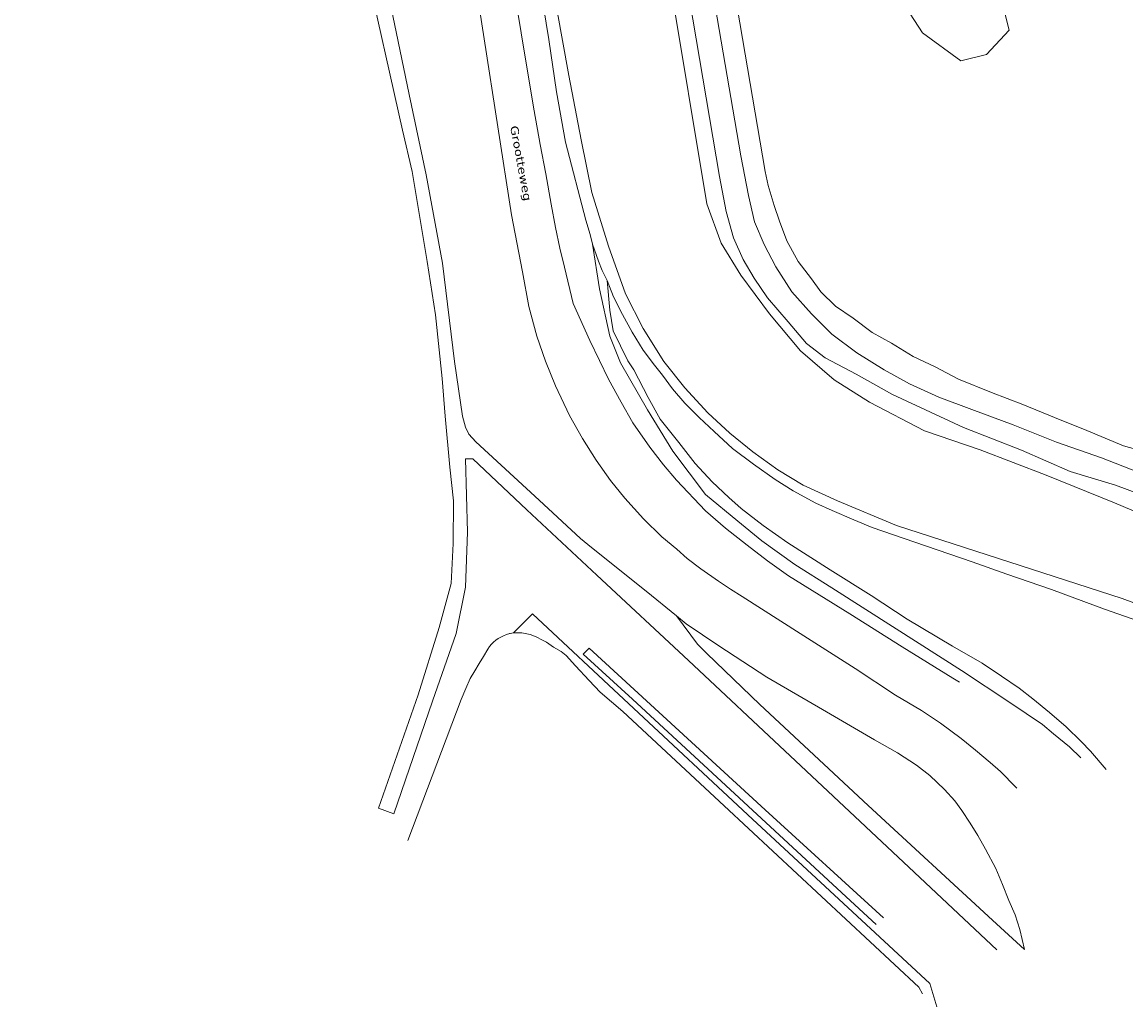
# Model space of a CAD drawing. Header units: metres. Extents: x 44942 to 45991, y 371239 to 373189.
# Tile 2 of 21: x 45108 to 45318, y 371720 to 371908. Entities that reach past the tile are written whole.
import ezdxf

# ---------------------------------------------------------------- set-up
doc = ezdxf.new("R2010")
doc.units = ezdxf.units.M
for name, color, linetype, lineweight in [('TEKST_GEO_straatnaam', 252, 'Continuous', 18), ('TOPO_GEO_kant gesloten verharding', 252, 'Continuous', 18), ('TOPO_GEO_kant open verharding', 252, 'Continuous', 18), ('TOPO_GEO_overig lijnvormig object', 252, 'Continuous', 18), ('WATER_GEO_kant sloot', 252, 'Continuous', 18), ('WATER_GEO_kant water', 252, 'Continuous', 18)]:
    doc.layers.add(name, color=color, linetype=linetype, lineweight=lineweight)
doc.styles.add('Style-verdana', font='verdana.shx')

msp = doc.modelspace()

# ---------------------------------------------------------------- linework, layer by layer
at = {"layer": 'TOPO_GEO_kant gesloten verharding', "linetype": 'Continuous', "lineweight": 18, "flags": 128}
for points in [[(45211.03, 371860.9), (45210.16, 371864.49), (45209.32, 371868.43), (45208.47, 371872.91), (45207.48, 371878.64), (45206.38, 371884.24), (45205.28, 371890.65), (45204.28, 371896.67), (45196.87, 371941.16), (45195.13, 371951.44), (45195.9, 371962.83), (45190.96, 371993.4), (45188.4, 372000), (45185.72, 372006.91), (45171.19, 372094.06), (45160.79, 372156.66), (45151.83, 372209.39), (45144.19, 372254.8), (45129.09, 372344.66), (45129.54, 372359.51), (45124.64, 372388.41), (45119.76, 372400.83), (45109.34, 372462.42), (45107.89, 372472.51)], [(45297.06, 371761.83), (45296.86, 371762.05), (45293.92, 371765.02), (45291.97, 371766.71), (45289.2, 371769.05), (45286.49, 371771.27), (45282.52, 371774.21), (45278.9, 371776.62), (45274.01, 371779.55), (45266.28, 371784.61), (45255.88, 371791.24), (45244.85, 371798.3), (45242.63, 371799.71), (45240.34, 371801.21), (45236.97, 371803.55), (45234.33, 371805.52), (45232.41, 371807.27), (45229.56, 371809.62), (45226.07, 371813.05), (45222.49, 371816.99), (45219.8, 371820.37), (45217.04, 371824.21), (45214.45, 371828.34), (45211.96, 371832.71), (45209.33, 371838.34), (45207.39, 371843.06), (45205.76, 371847.81), (45204.28, 371853.43), (45203.05, 371860.03), (45200.98, 371870.87), (45190.55, 371937.82)], [(45286.12, 371781.97), (45284.9, 371782.77), (45275.24, 371788.71), (45265.29, 371794.96), (45253.64, 371802.21), (45249.62, 371805.09), (45245.76, 371808.02), (45241.64, 371811.27), (45237.85, 371814.59), (45232.32, 371820.4), (45229.85, 371823.34), (45227.27, 371826.65), (45224.06, 371831.31), (45221.84, 371835.24), (45219.38, 371839.59), (45217.69, 371843.15), (45215.88, 371846.96), (45212.71, 371853.97), (45211.03, 371860.9)], [(45201.34, 371791.38), (45201.02, 371791.33), (45200.7, 371791.27), (45200.57, 371791.24), (45200.44, 371791.19), (45200.21, 371791.11), (45199.98, 371791.03)], [(45279.09, 371722.74), (45278.39, 371724.02), (45241.38, 371758.49), (45222.11, 371776.4), (45217.82, 371780.12), (45215.73, 371782.3), (45213.14, 371785.12), (45211.35, 371787.05), (45210.38, 371787.8), (45208.95, 371788.65), (45207.61, 371789.59), (45206.86, 371789.99), (45205.66, 371790.59), (45204.49, 371791.03), (45202.93, 371791.4), (45201.34, 371791.38)], [(45196.45, 371788.3), (45195.6, 371786.87), (45194.8, 371785.55), (45193.97, 371784.15), (45193.09, 371782.71), (45192.28, 371780.8), (45191.38, 371778.71), (45181.22, 371751.89)]]:
    msp.add_lwpolyline(points, dxfattribs=at)
at = {"layer": 'TOPO_GEO_kant gesloten verharding', "linetype": 'Continuous', "lineweight": 18}
msp.add_arc((45202.18, 371784.56), 6.84, 108.7652, 146.8496, dxfattribs=at)
at = {"layer": 'TOPO_GEO_kant open verharding', "linetype": 'Continuous', "lineweight": 18, "flags": 128}
msp.add_lwpolyline([(45281.87, 371720.25), (45280.5, 371724.71), (45246.8, 371755.96), (45223.29, 371777.86), (45204.97, 371794.96), (45201.34, 371791.38)], dxfattribs=at)
at = {"layer": 'TOPO_GEO_overig lijnvormig object', "linetype": 'Continuous', "lineweight": 18, "flags": 128}
for points in [[(45147.62, 372251.28), (45154.9, 372210.24), (45165.32, 372154.66), (45170.44, 372125.29), (45181.31, 372060.68), (45191.51, 372000), (45191.7, 371998.9), (45195.75, 371977.23), (45199.02, 371956.07), (45201.17, 371942.54), (45202.69, 371933.79), (45204.68, 371924.37), (45206.46, 371913.98), (45208.06, 371904.19), (45209.53, 371894.23), (45211.25, 371884.66)], [(45321.24, 371821.49), (45313.15, 371824.67), (45304.6, 371827.62), (45296.37, 371830.91), (45288.51, 371833.84), (45282.19, 371836.18), (45276.62, 371838.74), (45271.84, 371841.39), (45266.63, 371844.64), (45261.84, 371848.16), (45257.98, 371852.06), (45254.26, 371856.21), (45251.24, 371860.95), (45249, 371865.19), (45247.16, 371869.49), (45246.03, 371874.51), (45244.58, 371882.08), (45224.34, 372000)], [(45322.36, 371825.56), (45317.32, 371826.95), (45310.38, 371829.84), (45304.23, 371832.33), (45298.17, 371834.81), (45292.21, 371837.09), (45285.95, 371839.63), (45281.49, 371841.94), (45277.31, 371843.94), (45273.23, 371846.45), (45269.57, 371848.5), (45265.95, 371851.22), (45262.57, 371853.46), (45259.81, 371856.22), (45258.02, 371858.66), (45255.5, 371861.96), (45253.33, 371865.9), (45251.93, 371869.64), (45250.93, 371872.61), (45249.79, 371876.41), (45249.2, 371879.09), (45228.61, 372000)], [(45232.89, 371923.09), (45240.54, 371878.15), (45241.79, 371871.5), (45243.16, 371866.51), (45245.01, 371862.39), (45247.08, 371858.79), (45249.64, 371855.06), (45253.59, 371850.49), (45257.06, 371846.41), (45260.58, 371843.69), (45266.47, 371840.58), (45273.42, 371836.67), (45286.94, 371830.43), (45297.96, 371826.09), (45307.22, 371822.03), (45315.82, 371819.47), (45323, 371816.77)], [(45216.39, 371865.28), (45215.92, 371867.12), (45215.08, 371869.81), (45211.25, 371884.66)], [(45309.22, 371767.62), (45307.06, 371769.71), (45304.01, 371772.18), (45301.92, 371773.96), (45295.71, 371778.12), (45286.5, 371784.24), (45274.13, 371792.15), (45261.88, 371799.96), (45254.82, 371804.37), (45248.56, 371808.87), (45243.97, 371812.59), (45237.84, 371817.68), (45231.66, 371825.93), (45226.84, 371833.78), (45221.67, 371842.71), (45219.63, 371847.78), (45217.71, 371856.78), (45216.39, 371865.28)], [(45219.16, 371858.37), (45218.22, 371860.25), (45217.48, 371862.03), (45216.39, 371865.28)], [(45314.01, 371765.4), (45311.03, 371768.86), (45309.26, 371770.74), (45306.46, 371773.52), (45303.27, 371776.24), (45300.08, 371778.83), (45297.49, 371780.86), (45294.14, 371783.11), (45290.43, 371785.61), (45284.79, 371788.84), (45276.18, 371793.96), (45269.37, 371798.46), (45261.56, 371803.34), (45253.53, 371808.49), (45248.82, 371811.8), (45244.6, 371815.02), (45242.28, 371817.09), (45239.1, 371820.09), (45235.9, 371823.56), (45232.75, 371827.59), (45229.23, 371831.99), (45226.92, 371836.12), (45224.19, 371841.37), (45223.09, 371843.09), (45220.31, 371848.81), (45219.67, 371852.74), (45219.16, 371858.37)], [(45321.53, 371793.18), (45313.73, 371795.87), (45303.67, 371799.59), (45295.16, 371802.55), (45288.54, 371804.87), (45277.63, 371808.59), (45269.54, 371811.4), (45266.04, 371812.84), (45261.92, 371814.62), (45258.85, 371816.05), (45254.51, 371818.37), (45251.12, 371820.52), (45246.98, 371823.46), (45243.01, 371826.4), (45239.47, 371829.65), (45236.63, 371832.34), (45233.94, 371835.06), (45231.55, 371837.78), (45229.68, 371840.37), (45228.16, 371842.24), (45226.02, 371845.15), (45223.91, 371848.56), (45222.07, 371851.93), (45220.36, 371855.28), (45219.16, 371858.37)], [(45298.51, 371731.14), (45297.62, 371734.99), (45296.76, 371737.77), (45295.54, 371740.46), (45294.35, 371743.55), (45293.03, 371746.55), (45291.12, 371750.27), (45289.65, 371752.86), (45288.19, 371755.18), (45286.6, 371757.58), (45285.25, 371759.46), (45283.31, 371761.58), (45280.51, 371764.27), (45277.95, 371766.21), (45274.36, 371768.58), (45270.01, 371771.05), (45260.11, 371776.8), (45249.53, 371782.93), (45240.4, 371788.9), (45234.16, 371793.09)]]:
    msp.add_lwpolyline(points, dxfattribs=at)
at = {"layer": 'WATER_GEO_kant sloot', "linetype": 'Continuous', "lineweight": 18}
msp.add_line((45234.16, 371793.09), (45232.33, 371794.59), dxfattribs=at)
at = {"layer": 'WATER_GEO_kant sloot', "linetype": 'Continuous', "lineweight": 18, "flags": 128}
for points in [[(45293.22, 371731.08), (45276.49, 371746.83), (45253.93, 371767.96), (45234.62, 371786.09), (45217.19, 371802.34), (45203.86, 371814.74), (45193.59, 371824.49), (45192.22, 371824.46), (45192.57, 371810.52), (45192.22, 371800.09), (45190.44, 371791.24), (45185.95, 371778.37), (45178.61, 371756.96), (45175.69, 371758.02), (45183.18, 371779.62), (45187.22, 371792.37), (45189.47, 371800.74), (45189.84, 371808.37), (45189.92, 371816.49), (45189.21, 371822.87), (45188.34, 371832.56), (45187.76, 371839.74), (45186.53, 371851.87), (45184.91, 371862), (45182.06, 371879.12), (45180.26, 371886.93), (45173.08, 371918.94)], [(45232.33, 371794.59), (45226.58, 371799.3), (45216.16, 371807.59), (45214.06, 371809.34), (45206.19, 371816.62), (45194.17, 371827.71), (45192.85, 371829.18), (45192.23, 371830.49), (45191.62, 371832.56), (45190.12, 371842.96), (45187.81, 371861.68), (45184.71, 371878.47), (45181.51, 371893.75), (45176.28, 371918.86)], [(45298.51, 371731.14), (45292.43, 371736.74), (45268.75, 371758.55), (45248.19, 371777.74), (45238.07, 371787.43), (45236.3, 371789.24), (45232.33, 371794.59)], [(45271.67, 371737.21), (45249.18, 371757.74), (45215.75, 371788.49), (45214.57, 371787.34), (45223.94, 371778.74), (45266.27, 371739.64), (45270.28, 371735.89)]]:
    msp.add_lwpolyline(points, dxfattribs=at)
at = {"layer": 'WATER_GEO_kant water', "linetype": 'Continuous', "lineweight": 18, "flags": 128}
for points in [[(45216.98, 372000), (45238.1, 371872.97), (45240.8, 371865.46), (45244.54, 371859.39), (45250, 371852.03), (45255.9, 371844.99), (45262.29, 371839.47), (45269.04, 371835.21), (45279.5, 371829.78), (45290.1, 371826.18), (45302.61, 371821.35), (45315.6, 371816.09), (45329.99, 371810.01), (45341.6, 371803.14), (45349.47, 371796.61), (45355.04, 371789.88)], [(45325.96, 371794.58), (45317.06, 371797.9), (45274.16, 371811.77), (45262.96, 371816.47), (45256.41, 371819.46), (45251.58, 371822.38), (45246.85, 371825.82), (45242.49, 371829.37), (45238.3, 371833.18), (45233.89, 371837.94), (45229.95, 371842.96), (45226.01, 371849.26), (45222.64, 371855.84), (45219.38, 371864.87), (45216.25, 371875.11), (45214.21, 371885.09), (45211.88, 371897.33), (45203.93, 371941.21)], [(45275.1, 371911.59), (45279.14, 371905.48), (45286.38, 371900.14), (45291.29, 371901.34), (45295.59, 371905.99), (45294.3, 371910.99)]]:
    msp.add_lwpolyline(points, dxfattribs=at)

# ---------------------------------------------------------------- texts
at = {"layer": 'TEKST_GEO_straatnaam', "linetype": 'Continuous', "lineweight": 18, "style": 'Style-verdana', "width": 1.2}
msp.add_text('Grootteweg', height=1.5, rotation=280.4348, dxfattribs=at).set_placement((45200.69, 371887.65))

doc.saveas('drawing.dxf')
